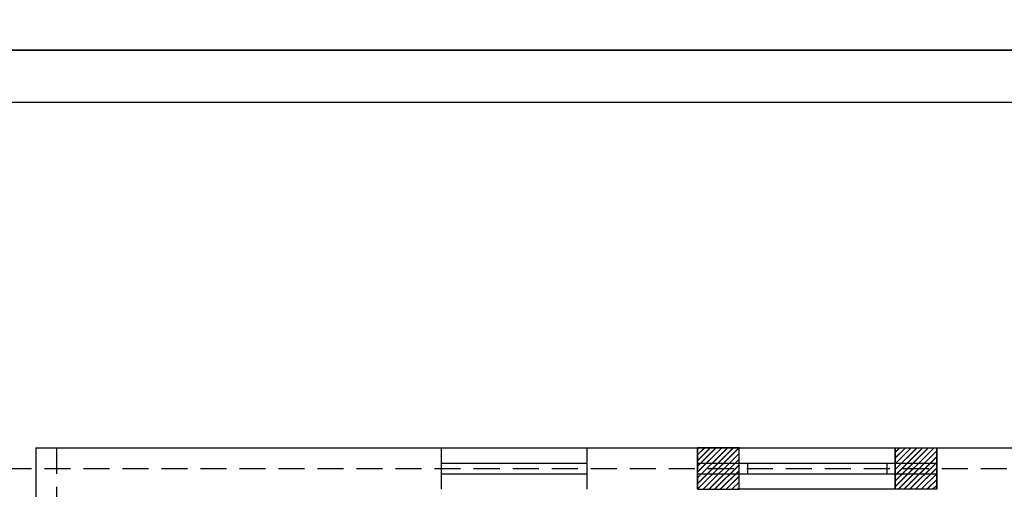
# Model space of a CAD drawing. Header units: inches. Extents: x 8001 to 766003, y -84601 to 563258.
# Tile 18 of 188: x 195033 to 204497, y 124550 to 129064. Entities that reach past the tile are written whole.
import ezdxf

# ---------------------------------------------------------------- set-up
doc = ezdxf.new("R2010")
doc.units = ezdxf.units.IN
doc.header["$MEASUREMENT"] = 0
doc.linetypes.add('( Hidden )', pattern=[0.375, 0.25, -0.125])
doc.layers.add('.', color=7, linetype='Continuous', lineweight=15)
pattern_1 = [(45, (1276666.2517349, 1731302.557319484), (-27.57716446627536, 27.57716446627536), []), (45, (1276668.2517349, 1731302.557319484), (-27.57716446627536, 27.57716446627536), [])]

# ---------------------------------------------------------------- blocks, each defined once
blk = doc.blocks.new('gggggggggggggfffffffffffffgc')
for p, q in [((3348311.882303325, 615064.9798417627), (3348311.882303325, 615464.9798417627)), ((3350611.882303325, 615064.9798417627), (3350611.882303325, 615464.9798417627))]:
    blk.add_line(p, q)
at = {"color": 5}
for p, q in [((3348311.882303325, 615314.9798417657), (3350611.882303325, 615314.9798417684)), ((3348311.882303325, 615214.9798417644), (3350611.882303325, 615214.9798417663))]:
    blk.add_line(p, q, dxfattribs=at)
blk = doc.blocks.new('gggggggggggggggffffffffffgc')
at = {"layer": '.'}
h = blk.add_hatch(dxfattribs=at)
h.set_pattern_fill('JIS_LC_8', color=32, scale=5)
h.set_pattern_definition(pattern_1)
h.paths.add_polyline_path([(1969329.713512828, 2113298.219507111), (1968929.713512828, 2113298.219507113), (1968929.713512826, 2112898.219507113), (1969329.713512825, 2112898.219507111)])
h = blk.add_hatch(dxfattribs=at)
h.set_pattern_fill('JIS_LC_8', color=32, scale=5)
h.set_pattern_definition(pattern_1)
h.paths.add_polyline_path([(1970829.713512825, 2113298.219507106), (1971229.713512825, 2113298.219507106), (1971229.713512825, 2112898.219507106), (1970829.713512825, 2112898.219507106)])
for p, q in [((1968929.713512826, 2113298.219507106), (1968929.713512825, 2112898.219507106)), ((1968929.713512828, 2113298.219507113), (1968929.713512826, 2112898.219507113)), ((1971229.713512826, 2113298.219507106), (1971229.713512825, 2112898.219507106))]:
    blk.add_line(p, q)
at = {"color": 5}
for p, q in [((1969329.713512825, 2113148.219507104), (1970829.713512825, 2113148.219507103)), ((1969329.713512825, 2113048.219507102), (1970829.713512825, 2113048.219507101))]:
    blk.add_line(p, q, dxfattribs=at)
for points in [[(1969329.713512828, 2113298.219507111), (1968929.713512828, 2113298.219507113), (1968929.713512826, 2112898.219507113), (1969329.713512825, 2112898.219507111)], [(1970829.713512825, 2113298.219507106), (1971229.713512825, 2113298.219507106), (1971229.713512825, 2112898.219507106), (1970829.713512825, 2112898.219507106)]]:
    blk.add_lwpolyline(points, close=True)
at = {"color": 0}
blk.add_lwpolyline([(1969329.713512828, 2113298.219507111), (1970829.713512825, 2113298.219507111), (1970829.713512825, 2112898.219507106), (1969329.713512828, 2112898.219507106)], close=True, dxfattribs=at)
at = {"color": 5}
for points in [[(1969409.713512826, 2113148.219507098), (1969409.713512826, 2113048.219507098)], [(1970749.713512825, 2113148.219507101), (1970749.713512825, 2113048.219507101)]]:
    blk.add_lwpolyline(points, dxfattribs=at)
blk = doc.blocks.new('fhgsg')
for p, q in [((173079.5553978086, 162186.5084725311), (228029.5553978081, 162186.5084725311)), ((173079.5553978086, 162186.5084725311), (173079.5553978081, 152516.5084725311)), ((176979.5553978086, 161786.5084725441), (176979.5553978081, 162186.5084725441)), ((178379.5553978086, 161786.5084725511), (178379.5553978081, 162186.5084725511))]:
    blk.add_line(p, q)
at = {"color": 1, "linetype": '( Hidden )', "ltscale": 1000}
for p, q in [((173279.5553978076, 162186.5084725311), (173279.5553978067, 111324.090415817)), ((169789.1042655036, 161986.5084725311), (227829.5553978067, 161986.5084725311))]:
    blk.add_line(p, q, dxfattribs=at)
at = {"color": 5}
for p, q in [((176979.5553978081, 162036.5084725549), (178379.5553978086, 162036.5084725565)), ((176979.5553978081, 161936.5084725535), (178379.5553978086, 161936.5084725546))]:
    blk.add_line(p, q, dxfattribs=at)
blk.add_blockref('gggggggggggggfffffffffffffgc', (-3168872.030042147, -453278.4713692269))
at = {"color": 0}
blk.add_blockref('gggggggggggggggffffffffffgc', (-1789489.861251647, -1951111.711034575), dxfattribs=at)

msp = doc.modelspace()

# ---------------------------------------------------------------- linework, layer by layer
msp.add_lwpolyline([(189105.7695652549, 198172.808490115), (289105.7695652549, 198172.808490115), (289105.7695652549, 128772.808490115), (189105.7695652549, 128772.808490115)], close=True)

# ---------------------------------------------------------------- block references
at = {"color": 25}
msp.add_blockref('fhgsg', (22107.02911078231, -37236.89667664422), dxfattribs=at)

# ---------------------------------------------------------------- next in the draw order: linework, layer by layer
for points in [[(189105.7695652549, 128772.808490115), (289105.7695652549, 128772.808490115), (289105.7695652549, 59372.80849011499), (189105.7695652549, 59372.80849011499)], [(191105.7695652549, 128272.808490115), (288605.7695652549, 128272.808490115), (288605.7695652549, 59872.80849011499), (191105.7695652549, 59872.80849011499)]]:
    msp.add_lwpolyline(points, close=True)

doc.saveas('drawing.dxf')
